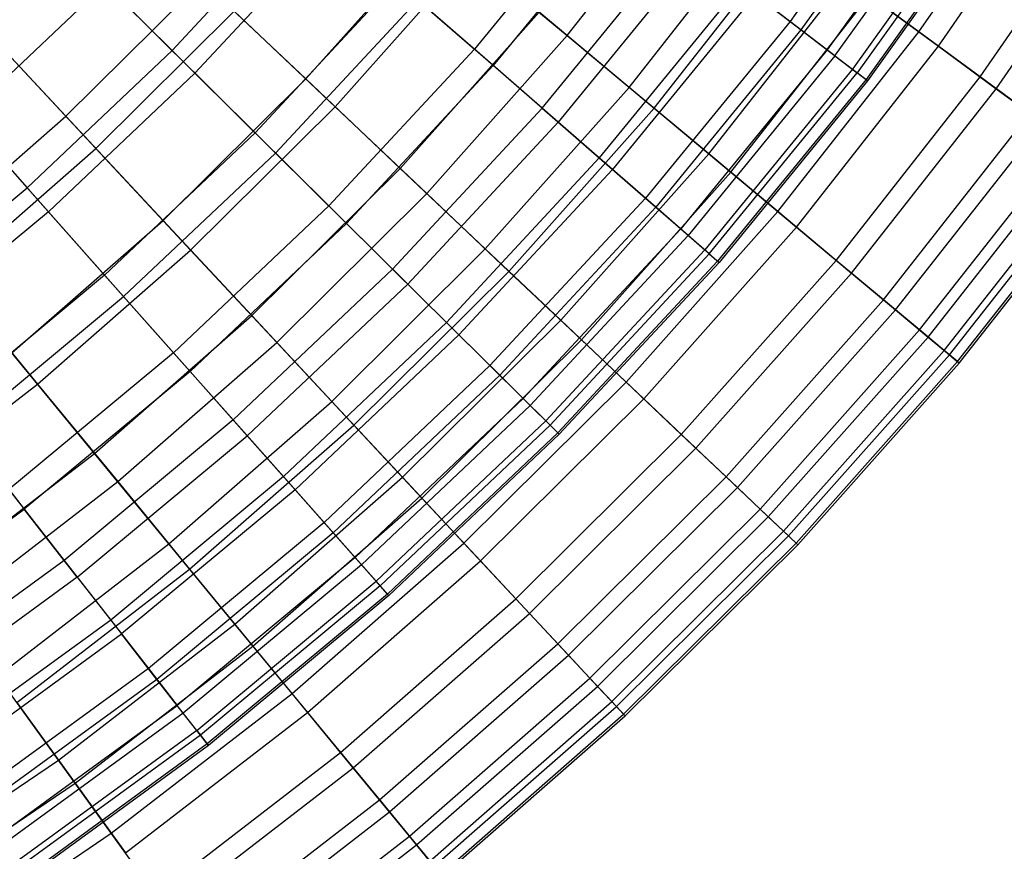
# Model space of a CAD drawing. Extents: x -8.3 to 8.8, y -6 to 6.
# Tile 35 of 177: x 3.4 to 4.9, y -4.6 to -3.3. Entities that reach past the tile are written whole.
import ezdxf

# ---------------------------------------------------------------- set-up
doc = ezdxf.new("R2010")
doc.units = 0
doc.header["$LTSCALE"] = 2.54
doc.layers.get('0').update_dxf_attribs({"linetype": 'CONTINUOUS'})

# ---------------------------------------------------------------- blocks, each defined once
blk = doc.blocks.new('DROPS_COLOR_A_STL')
at = {"color": 0}
for p, q in [((13.1393, -3.0362, 9.1213), (12.9354, -3.3213, 9.1213)), ((13.1393, -3.0362, 9.1213), (12.9354, -3.3213, 9.1213)), ((13.1568, -3.0479, 6.5603), (12.9521, -3.3341, 6.5603)), ((13.1568, -3.0479, 6.5603), (12.9521, -3.3341, 6.5603)), ((13.1989, -3.076, 8.7596), (12.9924, -3.3649, 8.7596)), ((13.1989, -3.076, 8.7596), (12.9924, -3.3649, 8.7596)), ((13.0044, -3.3741, 6.9232), (13.2115, -3.0844, 6.9232)), ((13.0044, -3.3741, 6.9232), (13.2115, -3.0844, 6.9232)), ((12.6587, -3.1097, 10.1697), (12.4511, -3.3639, 10.1697)), ((12.6587, -3.1097, 10.1697), (12.4511, -3.3639, 10.1697)), ((13.2397, -3.1032, 8.3941), (13.0313, -3.3946, 8.3941)), ((13.2397, -3.1032, 8.3941), (13.0313, -3.3946, 8.3941)), ((13.2472, -3.1083, 7.2894), (13.0385, -3.4002, 7.2894)), ((13.2472, -3.1083, 7.2894), (13.0385, -3.4002, 7.2894)), ((13.2613, -3.1177, 8.0263), (13.052, -3.4105, 8.0263)), ((13.2613, -3.1177, 8.0263), (13.052, -3.4105, 8.0263)), ((13.2639, -3.1194, 7.6576), (13.0544, -3.4123, 7.6576)), ((13.2639, -3.1194, 7.6576), (13.0544, -3.4123, 7.6576)), ((12.1959, -3.1415, 10.8245), (11.9872, -3.366, 10.8245)), ((12.1959, -3.1415, 10.8245), (11.9872, -3.366, 10.8245)), ((12.6892, -3.133, 5.5063), (12.48, -3.3891, 5.5063)), ((12.6892, -3.133, 5.5063), (12.48, -3.3891, 5.5063)), ((12.233, -3.1739, 4.846), (12.0222, -3.4007, 4.846)), ((12.233, -3.1739, 4.846), (12.0222, -3.4007, 4.846)), ((12.555, -3.4545, 9.8277), (12.7682, -3.1935, 9.8277)), ((12.555, -3.4545, 9.8277), (12.7682, -3.1935, 9.8277)), ((12.7942, -3.2134, 5.8505), (12.5797, -3.476, 5.8505)), ((12.7942, -3.2134, 5.8505), (12.5797, -3.476, 5.8505)), ((11.8457, -3.2258, 11.1348), (11.9872, -3.366, 10.8245)), ((11.8457, -3.2258, 11.1348), (11.9872, -3.366, 10.8245)), ((12.3312, -3.2595, 10.5024), (12.1147, -3.4924, 10.5024)), ((12.3312, -3.2595, 10.5024), (12.1147, -3.4924, 10.5024)), ((12.3312, -3.2595, 10.5024), (12.4511, -3.3639, 10.1697)), ((12.3312, -3.2595, 10.5024), (12.4511, -3.3639, 10.1697)), ((11.8843, -3.264, 4.5325), (11.6685, -3.4683, 4.5325)), ((11.8843, -3.264, 4.5325), (11.6685, -3.4683, 4.5325)), ((11.8843, -3.264, 4.5325), (12.0222, -3.4007, 4.846)), ((11.8843, -3.264, 4.5325), (12.0222, -3.4007, 4.846)), ((12.8606, -3.2641, 9.4778), (12.6427, -3.5309, 9.4778)), ((12.8606, -3.2641, 9.4778), (12.6427, -3.5309, 9.4778)), ((12.8606, -3.2641, 9.4778), (12.9354, -3.3213, 9.1213)), ((12.8606, -3.2641, 9.4778), (12.9354, -3.3213, 9.1213)), ((12.1459, -3.5233, 5.171), (12.3643, -3.2883, 5.171)), ((12.1459, -3.5233, 5.171), (12.3643, -3.2883, 5.171)), ((12.48, -3.3891, 5.5063), (12.3643, -3.2883, 5.171)), ((12.48, -3.3891, 5.5063), (12.3643, -3.2883, 5.171)), ((12.882, -3.2805, 6.2023), (12.663, -3.5486, 6.2023)), ((12.882, -3.2805, 6.2023), (12.663, -3.5486, 6.2023)), ((12.9521, -3.3341, 6.5603), (12.882, -3.2805, 6.2023)), ((12.9521, -3.3341, 6.5603), (12.882, -3.2805, 6.2023)), ((12.9354, -3.3213, 9.1213), (12.7137, -3.5928, 9.1213)), ((12.9354, -3.3213, 9.1213), (12.7137, -3.5928, 9.1213)), ((12.9354, -3.3213, 9.1213), (12.9924, -3.3649, 8.7596)), ((12.9354, -3.3213, 9.1213), (12.9924, -3.3649, 8.7596)), ((12.9521, -3.3341, 6.5603), (12.7296, -3.6066, 6.5603)), ((12.9521, -3.3341, 6.5603), (12.7296, -3.6066, 6.5603)), ((13.0044, -3.3741, 6.9232), (12.9521, -3.3341, 6.5603)), ((13.0044, -3.3741, 6.9232), (12.9521, -3.3341, 6.5603)), ((11.9872, -3.366, 10.8245), (11.7646, -3.5767, 10.8245)), ((11.9872, -3.366, 10.8245), (11.7646, -3.5767, 10.8245)), ((11.9872, -3.366, 10.8245), (12.1147, -3.4924, 10.5024)), ((11.9872, -3.366, 10.8245), (12.1147, -3.4924, 10.5024)), ((12.2276, -3.6043, 10.1697), (12.4511, -3.3639, 10.1697)), ((12.2276, -3.6043, 10.1697), (12.4511, -3.3639, 10.1697)), ((12.555, -3.4545, 9.8277), (12.4511, -3.3639, 10.1697)), ((12.555, -3.4545, 9.8277), (12.4511, -3.3639, 10.1697)), ((12.9924, -3.3649, 8.7596), (12.7677, -3.6399, 8.7596)), ((12.9924, -3.3649, 8.7596), (12.7677, -3.6399, 8.7596)), ((12.9924, -3.3649, 8.7596), (13.0313, -3.3946, 8.3941)), ((12.9924, -3.3649, 8.7596), (13.0313, -3.3946, 8.3941)), ((13.0044, -3.3741, 6.9232), (12.7791, -3.6499, 6.9232)), ((13.0044, -3.3741, 6.9232), (12.7791, -3.6499, 6.9232)), ((13.0044, -3.3741, 6.9232), (13.0385, -3.4002, 7.2894)), ((13.0044, -3.3741, 6.9232), (13.0385, -3.4002, 7.2894)), ((12.48, -3.3891, 5.5063), (12.2549, -3.6313, 5.5063)), ((12.48, -3.3891, 5.5063), (12.2549, -3.6313, 5.5063)), ((12.5797, -3.476, 5.8505), (12.48, -3.3891, 5.5063)), ((12.5797, -3.476, 5.8505), (12.48, -3.3891, 5.5063)), ((13.0313, -3.3946, 8.3941), (12.8047, -3.6721, 8.3941)), ((13.0313, -3.3946, 8.3941), (12.8047, -3.6721, 8.3941)), ((13.0313, -3.3946, 8.3941), (13.052, -3.4105, 8.0263)), ((13.0313, -3.3946, 8.3941), (13.052, -3.4105, 8.0263)), ((11.7973, -3.6135, 4.846), (12.0222, -3.4007, 4.846)), ((11.7973, -3.6135, 4.846), (12.0222, -3.4007, 4.846)), ((12.1459, -3.5233, 5.171), (12.0222, -3.4007, 4.846)), ((12.1459, -3.5233, 5.171), (12.0222, -3.4007, 4.846)), ((12.8115, -3.6781, 7.2894), (13.0385, -3.4002, 7.2894)), ((12.8115, -3.6781, 7.2894), (13.0385, -3.4002, 7.2894)), ((13.052, -3.4105, 8.0263), (12.8243, -3.6892, 8.0263)), ((13.052, -3.4105, 8.0263), (12.8243, -3.6892, 8.0263)), ((13.0544, -3.4123, 7.6576), (12.8266, -3.6912, 7.6576)), ((13.0544, -3.4123, 7.6576), (12.8266, -3.6912, 7.6576)), ((13.0544, -3.4123, 7.6576), (13.0385, -3.4002, 7.2894)), ((13.0544, -3.4123, 7.6576), (13.0385, -3.4002, 7.2894)), ((13.052, -3.4105, 8.0263), (13.0544, -3.4123, 7.6576)), ((13.052, -3.4105, 8.0263), (13.0544, -3.4123, 7.6576)), ((11.6324, -3.4276, 11.1348), (11.7646, -3.5767, 10.8245)), ((11.6324, -3.4276, 11.1348), (11.7646, -3.5767, 10.8245)), ((12.555, -3.4545, 9.8277), (12.3255, -3.7014, 9.8277)), ((12.555, -3.4545, 9.8277), (12.3255, -3.7014, 9.8277)), ((12.555, -3.4545, 9.8277), (12.6427, -3.5309, 9.4778)), ((12.555, -3.4545, 9.8277), (12.6427, -3.5309, 9.4778)), ((11.7973, -3.6135, 4.846), (11.6685, -3.4683, 4.5325)), ((11.7973, -3.6135, 4.846), (11.6685, -3.4683, 4.5325)), ((12.5797, -3.476, 5.8505), (12.3488, -3.7244, 5.8505)), ((12.5797, -3.476, 5.8505), (12.3488, -3.7244, 5.8505)), ((12.663, -3.5486, 6.2023), (12.5797, -3.476, 5.8505)), ((12.663, -3.5486, 6.2023), (12.5797, -3.476, 5.8505)), ((11.8837, -3.7109, 10.5024), (12.1147, -3.4924, 10.5024)), ((11.8837, -3.7109, 10.5024), (12.1147, -3.4924, 10.5024)), ((12.2276, -3.6043, 10.1697), (12.1147, -3.4924, 10.5024)), ((12.2276, -3.6043, 10.1697), (12.1147, -3.4924, 10.5024)), ((12.1459, -3.5233, 5.171), (11.9128, -3.7437, 5.171)), ((12.1459, -3.5233, 5.171), (11.9128, -3.7437, 5.171)), ((12.1459, -3.5233, 5.171), (12.2549, -3.6313, 5.5063)), ((12.1459, -3.5233, 5.171), (12.2549, -3.6313, 5.5063)), ((12.6427, -3.5309, 9.4778), (12.4081, -3.7832, 9.4778)), ((12.6427, -3.5309, 9.4778), (12.4081, -3.7832, 9.4778)), ((12.6427, -3.5309, 9.4778), (12.7137, -3.5928, 9.1213)), ((12.6427, -3.5309, 9.4778), (12.7137, -3.5928, 9.1213)), ((12.663, -3.5486, 6.2023), (12.4273, -3.8022, 6.2023)), ((12.663, -3.5486, 6.2023), (12.4273, -3.8022, 6.2023)), ((12.7296, -3.6066, 6.5603), (12.663, -3.5486, 6.2023)), ((12.7296, -3.6066, 6.5603), (12.663, -3.5486, 6.2023)), ((11.5289, -3.7726, 10.8245), (11.7646, -3.5767, 10.8245)), ((11.5289, -3.7726, 10.8245), (11.7646, -3.5767, 10.8245)), ((11.8837, -3.7109, 10.5024), (11.7646, -3.5767, 10.8245)), ((11.8837, -3.7109, 10.5024), (11.7646, -3.5767, 10.8245)), ((12.7137, -3.5928, 9.1213), (12.475, -3.8495, 9.1213)), ((12.7137, -3.5928, 9.1213), (12.475, -3.8495, 9.1213)), ((12.7137, -3.5928, 9.1213), (12.7677, -3.6399, 8.7596)), ((12.7137, -3.5928, 9.1213), (12.7677, -3.6399, 8.7596)), ((12.2276, -3.6043, 10.1697), (11.9892, -3.8298, 10.1697)), ((12.2276, -3.6043, 10.1697), (11.9892, -3.8298, 10.1697)), ((12.2276, -3.6043, 10.1697), (12.3255, -3.7014, 9.8277)), ((12.2276, -3.6043, 10.1697), (12.3255, -3.7014, 9.8277)), ((12.7296, -3.6066, 6.5603), (12.49, -3.8644, 6.5603)), ((12.7296, -3.6066, 6.5603), (12.49, -3.8644, 6.5603)), ((12.7791, -3.6499, 6.9232), (12.7296, -3.6066, 6.5603)), ((12.7791, -3.6499, 6.9232), (12.7296, -3.6066, 6.5603)), ((11.7973, -3.6135, 4.846), (11.5592, -3.8114, 4.846)), ((11.7973, -3.6135, 4.846), (11.5592, -3.8114, 4.846)), ((11.7973, -3.6135, 4.846), (11.9128, -3.7437, 5.171)), ((11.7973, -3.6135, 4.846), (11.9128, -3.7437, 5.171)), ((12.0147, -3.8586, 5.5063), (12.2549, -3.6313, 5.5063)), ((12.0147, -3.8586, 5.5063), (12.2549, -3.6313, 5.5063)), ((12.3488, -3.7244, 5.8505), (12.2549, -3.6313, 5.5063)), ((12.3488, -3.7244, 5.8505), (12.2549, -3.6313, 5.5063)), ((12.7677, -3.6399, 8.7596), (12.5259, -3.9, 8.7596)), ((12.7677, -3.6399, 8.7596), (12.5259, -3.9, 8.7596)), ((12.7677, -3.6399, 8.7596), (12.8047, -3.6721, 8.3941)), ((12.7677, -3.6399, 8.7596), (12.8047, -3.6721, 8.3941)), ((12.7791, -3.6499, 6.9232), (12.5367, -3.9107, 6.9232)), ((12.7791, -3.6499, 6.9232), (12.5367, -3.9107, 6.9232)), ((12.8115, -3.6781, 7.2894), (12.7791, -3.6499, 6.9232)), ((12.8115, -3.6781, 7.2894), (12.7791, -3.6499, 6.9232)), ((12.8047, -3.6721, 8.3941), (12.5607, -3.9345, 8.3941)), ((12.8047, -3.6721, 8.3941), (12.5607, -3.9345, 8.3941)), ((12.8115, -3.6781, 7.2894), (12.5672, -3.9409, 7.2894)), ((12.8115, -3.6781, 7.2894), (12.5672, -3.9409, 7.2894)), ((12.8047, -3.6721, 8.3941), (12.8243, -3.6892, 8.0263)), ((12.8047, -3.6721, 8.3941), (12.8243, -3.6892, 8.0263)), ((12.8115, -3.6781, 7.2894), (12.8266, -3.6912, 7.6576)), ((12.8115, -3.6781, 7.2894), (12.8266, -3.6912, 7.6576)), ((12.3255, -3.7014, 9.8277), (12.0807, -3.933, 9.8277)), ((12.3255, -3.7014, 9.8277), (12.0807, -3.933, 9.8277)), ((12.3255, -3.7014, 9.8277), (12.4081, -3.7832, 9.4778)), ((12.3255, -3.7014, 9.8277), (12.4081, -3.7832, 9.4778)), ((12.8243, -3.6892, 8.0263), (12.5792, -3.9528, 8.0263)), ((12.8243, -3.6892, 8.0263), (12.5792, -3.9528, 8.0263)), ((12.5814, -3.955, 7.6576), (12.8266, -3.6912, 7.6576)), ((12.5814, -3.955, 7.6576), (12.8266, -3.6912, 7.6576)), ((12.8243, -3.6892, 8.0263), (12.8266, -3.6912, 7.6576)), ((12.8243, -3.6892, 8.0263), (12.8266, -3.6912, 7.6576)), ((11.8837, -3.7109, 10.5024), (11.6392, -3.9142, 10.5024)), ((11.8837, -3.7109, 10.5024), (11.6392, -3.9142, 10.5024)), ((11.8837, -3.7109, 10.5024), (11.9892, -3.8298, 10.1697)), ((11.8837, -3.7109, 10.5024), (11.9892, -3.8298, 10.1697)), ((12.3488, -3.7244, 5.8505), (12.1025, -3.9575, 5.8505)), ((12.3488, -3.7244, 5.8505), (12.1025, -3.9575, 5.8505)), ((12.4273, -3.8022, 6.2023), (12.3488, -3.7244, 5.8505)), ((12.4273, -3.8022, 6.2023), (12.3488, -3.7244, 5.8505)), ((11.6661, -3.9488, 5.171), (11.9128, -3.7437, 5.171)), ((11.6661, -3.9488, 5.171), (11.9128, -3.7437, 5.171)), ((12.0147, -3.8586, 5.5063), (11.9128, -3.7437, 5.171)), ((12.0147, -3.8586, 5.5063), (11.9128, -3.7437, 5.171)), ((12.4081, -3.7832, 9.4778), (12.1579, -4.02, 9.4778)), ((12.4081, -3.7832, 9.4778), (12.1579, -4.02, 9.4778)), ((12.4081, -3.7832, 9.4778), (12.475, -3.8495, 9.1213)), ((12.4081, -3.7832, 9.4778), (12.475, -3.8495, 9.1213)), ((12.4273, -3.8022, 6.2023), (12.1758, -4.0401, 6.2023)), ((12.4273, -3.8022, 6.2023), (12.1758, -4.0401, 6.2023)), ((12.49, -3.8644, 6.5603), (12.4273, -3.8022, 6.2023)), ((12.49, -3.8644, 6.5603), (12.4273, -3.8022, 6.2023)), ((11.9892, -3.8298, 10.1697), (11.7369, -4.0397, 10.1697)), ((11.9892, -3.8298, 10.1697), (11.7369, -4.0397, 10.1697)), ((11.9892, -3.8298, 10.1697), (12.0807, -3.933, 9.8277)), ((11.9892, -3.8298, 10.1697), (12.0807, -3.933, 9.8277)), ((12.475, -3.8495, 9.1213), (12.2204, -4.0904, 9.1213)), ((12.475, -3.8495, 9.1213), (12.2204, -4.0904, 9.1213)), ((12.475, -3.8495, 9.1213), (12.5259, -3.9, 8.7596)), ((12.475, -3.8495, 9.1213), (12.5259, -3.9, 8.7596)), ((12.0147, -3.8586, 5.5063), (11.7604, -4.07, 5.5063)), ((12.0147, -3.8586, 5.5063), (11.7604, -4.07, 5.5063)), ((12.0147, -3.8586, 5.5063), (12.1025, -3.9575, 5.8505)), ((12.0147, -3.8586, 5.5063), (12.1025, -3.9575, 5.8505)), ((12.49, -3.8644, 6.5603), (12.2344, -4.1062, 6.5603)), ((12.49, -3.8644, 6.5603), (12.2344, -4.1062, 6.5603)), ((12.5367, -3.9107, 6.9232), (12.49, -3.8644, 6.5603)), ((12.5367, -3.9107, 6.9232), (12.49, -3.8644, 6.5603)), ((12.5259, -3.9, 8.7596), (12.268, -4.1441, 8.7596)), ((12.5259, -3.9, 8.7596), (12.268, -4.1441, 8.7596)), ((12.5367, -3.9107, 6.9232), (12.278, -4.1554, 6.9232)), ((12.5367, -3.9107, 6.9232), (12.278, -4.1554, 6.9232)), ((12.5259, -3.9, 8.7596), (12.5607, -3.9345, 8.3941)), ((12.5259, -3.9, 8.7596), (12.5607, -3.9345, 8.3941)), ((12.5672, -3.9409, 7.2894), (12.5367, -3.9107, 6.9232)), ((12.5672, -3.9409, 7.2894), (12.5367, -3.9107, 6.9232)), ((12.0807, -3.933, 9.8277), (11.8216, -4.1485, 9.8277)), ((12.0807, -3.933, 9.8277), (11.8216, -4.1485, 9.8277)), ((12.0807, -3.933, 9.8277), (12.1579, -4.02, 9.4778)), ((12.0807, -3.933, 9.8277), (12.1579, -4.02, 9.4778)), ((12.5607, -3.9345, 8.3941), (12.3005, -4.1807, 8.3941)), ((12.5607, -3.9345, 8.3941), (12.3005, -4.1807, 8.3941)), ((12.5672, -3.9409, 7.2894), (12.3065, -4.1875, 7.2894)), ((12.5672, -3.9409, 7.2894), (12.3065, -4.1875, 7.2894)), ((12.5607, -3.9345, 8.3941), (12.5792, -3.9528, 8.0263)), ((12.5607, -3.9345, 8.3941), (12.5792, -3.9528, 8.0263)), ((12.5814, -3.955, 7.6576), (12.5672, -3.9409, 7.2894)), ((12.5814, -3.955, 7.6576), (12.5672, -3.9409, 7.2894)), ((11.6661, -3.9488, 5.171), (11.7604, -4.07, 5.5063)), ((11.6661, -3.9488, 5.171), (11.7604, -4.07, 5.5063)), ((11.8417, -4.1743, 5.8505), (12.1025, -3.9575, 5.8505)), ((11.8417, -4.1743, 5.8505), (12.1025, -3.9575, 5.8505)), ((12.1758, -4.0401, 6.2023), (12.1025, -3.9575, 5.8505)), ((12.1758, -4.0401, 6.2023), (12.1025, -3.9575, 5.8505)), ((12.3178, -4.2002, 8.0263), (12.5792, -3.9528, 8.0263)), ((12.3178, -4.2002, 8.0263), (12.5792, -3.9528, 8.0263)), ((12.5814, -3.955, 7.6576), (12.3198, -4.2025, 7.6576)), ((12.5814, -3.955, 7.6576), (12.3198, -4.2025, 7.6576)), ((12.5814, -3.955, 7.6576), (12.5792, -3.9528, 8.0263)), ((12.5814, -3.955, 7.6576), (12.5792, -3.9528, 8.0263)), ((12.1579, -4.02, 9.4778), (11.893, -4.2402, 9.4778)), ((12.1579, -4.02, 9.4778), (11.893, -4.2402, 9.4778)), ((12.1579, -4.02, 9.4778), (12.2204, -4.0904, 9.1213)), ((12.1579, -4.02, 9.4778), (12.2204, -4.0904, 9.1213)), ((11.7369, -4.0397, 10.1697), (11.8216, -4.1485, 9.8277)), ((11.7369, -4.0397, 10.1697), (11.8216, -4.1485, 9.8277)), ((12.1758, -4.0401, 6.2023), (11.9096, -4.2615, 6.2023)), ((12.1758, -4.0401, 6.2023), (11.9096, -4.2615, 6.2023)), ((12.2344, -4.1062, 6.5603), (12.1758, -4.0401, 6.2023)), ((12.2344, -4.1062, 6.5603), (12.1758, -4.0401, 6.2023)), ((11.4932, -4.2646, 5.5063), (11.7604, -4.07, 5.5063)), ((11.4932, -4.2646, 5.5063), (11.7604, -4.07, 5.5063)), ((11.8417, -4.1743, 5.8505), (11.7604, -4.07, 5.5063)), ((11.8417, -4.1743, 5.8505), (11.7604, -4.07, 5.5063)), ((12.2204, -4.0904, 9.1213), (11.9509, -4.3145, 9.1213)), ((12.2204, -4.0904, 9.1213), (11.9509, -4.3145, 9.1213)), ((12.2204, -4.0904, 9.1213), (12.268, -4.1441, 8.7596)), ((12.2204, -4.0904, 9.1213), (12.268, -4.1441, 8.7596)), ((12.2344, -4.1062, 6.5603), (11.9638, -4.3312, 6.5603)), ((12.2344, -4.1062, 6.5603), (11.9638, -4.3312, 6.5603)), ((12.278, -4.1554, 6.9232), (12.2344, -4.1062, 6.5603)), ((12.278, -4.1554, 6.9232), (12.2344, -4.1062, 6.5603)), ((11.8216, -4.1485, 9.8277), (11.5491, -4.3469, 9.8277)), ((11.8216, -4.1485, 9.8277), (11.5491, -4.3469, 9.8277)), ((11.8216, -4.1485, 9.8277), (11.893, -4.2402, 9.4778)), ((11.8216, -4.1485, 9.8277), (11.893, -4.2402, 9.4778)), ((12.268, -4.1441, 8.7596), (11.9949, -4.3711, 8.7596)), ((12.268, -4.1441, 8.7596), (11.9949, -4.3711, 8.7596)), ((12.268, -4.1441, 8.7596), (12.3005, -4.1807, 8.3941)), ((12.268, -4.1441, 8.7596), (12.3005, -4.1807, 8.3941)), ((12.278, -4.1554, 6.9232), (12.0042, -4.383, 6.9232)), ((12.278, -4.1554, 6.9232), (12.0042, -4.383, 6.9232)), ((12.3065, -4.1875, 7.2894), (12.278, -4.1554, 6.9232)), ((12.3065, -4.1875, 7.2894), (12.278, -4.1554, 6.9232)), ((11.8417, -4.1743, 5.8505), (11.5676, -4.374, 5.8505)), ((11.8417, -4.1743, 5.8505), (11.5676, -4.374, 5.8505)), ((11.8417, -4.1743, 5.8505), (11.9096, -4.2615, 6.2023)), ((11.8417, -4.1743, 5.8505), (11.9096, -4.2615, 6.2023)), ((12.025, -4.4098, 8.3941), (12.3005, -4.1807, 8.3941)), ((12.025, -4.4098, 8.3941), (12.3005, -4.1807, 8.3941)), ((12.3178, -4.2002, 8.0263), (12.3005, -4.1807, 8.3941)), ((12.3178, -4.2002, 8.0263), (12.3005, -4.1807, 8.3941)), ((12.3065, -4.1875, 7.2894), (12.0306, -4.4169, 7.2894)), ((12.3065, -4.1875, 7.2894), (12.0306, -4.4169, 7.2894)), ((12.3178, -4.2002, 8.0263), (12.041, -4.4303, 8.0263)), ((12.3178, -4.2002, 8.0263), (12.041, -4.4303, 8.0263)), ((12.3198, -4.2025, 7.6576), (12.3065, -4.1875, 7.2894)), ((12.3198, -4.2025, 7.6576), (12.3065, -4.1875, 7.2894)), ((12.3178, -4.2002, 8.0263), (12.3198, -4.2025, 7.6576)), ((12.3178, -4.2002, 8.0263), (12.3198, -4.2025, 7.6576)), ((12.3198, -4.2025, 7.6576), (12.0429, -4.4327, 7.6576)), ((12.3198, -4.2025, 7.6576), (12.0429, -4.4327, 7.6576)), ((11.893, -4.2402, 9.4778), (11.6145, -4.443, 9.4778)), ((11.893, -4.2402, 9.4778), (11.6145, -4.443, 9.4778)), ((11.893, -4.2402, 9.4778), (11.9509, -4.3145, 9.1213)), ((11.893, -4.2402, 9.4778), (11.9509, -4.3145, 9.1213)), ((11.6297, -4.4653, 6.2023), (11.9096, -4.2615, 6.2023)), ((11.6297, -4.4653, 6.2023), (11.9096, -4.2615, 6.2023)), ((11.9638, -4.3312, 6.5603), (11.9096, -4.2615, 6.2023)), ((11.9638, -4.3312, 6.5603), (11.9096, -4.2615, 6.2023)), ((11.9509, -4.3145, 9.1213), (11.6675, -4.5209, 9.1213)), ((11.9509, -4.3145, 9.1213), (11.6675, -4.5209, 9.1213)), ((11.9509, -4.3145, 9.1213), (11.9949, -4.3711, 8.7596)), ((11.9509, -4.3145, 9.1213), (11.9949, -4.3711, 8.7596)), ((11.9638, -4.3312, 6.5603), (11.6794, -4.5383, 6.5603)), ((11.9638, -4.3312, 6.5603), (11.6794, -4.5383, 6.5603)), ((12.0042, -4.383, 6.9232), (11.9638, -4.3312, 6.5603)), ((12.0042, -4.383, 6.9232), (11.9638, -4.3312, 6.5603)), ((11.7079, -4.5802, 8.7596), (11.9949, -4.3711, 8.7596)), ((11.7079, -4.5802, 8.7596), (11.9949, -4.3711, 8.7596)), ((12.025, -4.4098, 8.3941), (11.9949, -4.3711, 8.7596)), ((12.025, -4.4098, 8.3941), (11.9949, -4.3711, 8.7596)), ((12.0042, -4.383, 6.9232), (11.7164, -4.5927, 6.9232)), ((12.0042, -4.383, 6.9232), (11.7164, -4.5927, 6.9232)), ((12.0306, -4.4169, 7.2894), (12.0042, -4.383, 6.9232)), ((12.0306, -4.4169, 7.2894), (12.0042, -4.383, 6.9232)), ((12.025, -4.4098, 8.3941), (11.7354, -4.6207, 8.3941)), ((12.025, -4.4098, 8.3941), (11.7354, -4.6207, 8.3941)), ((12.025, -4.4098, 8.3941), (12.041, -4.4303, 8.0263)), ((12.025, -4.4098, 8.3941), (12.041, -4.4303, 8.0263)), ((12.0306, -4.4169, 7.2894), (11.7405, -4.6282, 7.2894)), ((12.0306, -4.4169, 7.2894), (11.7405, -4.6282, 7.2894)), ((12.0429, -4.4327, 7.6576), (12.0306, -4.4169, 7.2894)), ((12.0429, -4.4327, 7.6576), (12.0306, -4.4169, 7.2894)), ((12.041, -4.4303, 8.0263), (11.7501, -4.6422, 8.0263)), ((12.041, -4.4303, 8.0263), (11.7501, -4.6422, 8.0263)), ((12.0429, -4.4327, 7.6576), (11.7518, -4.6447, 7.6576)), ((12.0429, -4.4327, 7.6576), (11.7518, -4.6447, 7.6576)), ((12.041, -4.4303, 8.0263), (12.0429, -4.4327, 7.6576)), ((12.041, -4.4303, 8.0263), (12.0429, -4.4327, 7.6576))]:
    blk.add_line(p, q, dxfattribs=at)
blk = doc.blocks.new('GROUP_1')
at = {"color": 0}
for p, q in [((13.048, 2.6611, 8.058), (13.2467, 2.9499, 8.058)), ((13.048, 2.6611, 8.058), (13.2467, 2.9499, 8.058)), ((13.078, 2.639, 4.0472), (13.278, 2.9297, 4.0472)), ((13.078, 2.639, 4.0472), (13.278, 2.9297, 4.0472)), ((12.5083, 2.6554, 3.0323), (12.7084, 2.9106, 3.0323)), ((12.5083, 2.6554, 3.0323), (12.7084, 2.9106, 3.0323)), ((13.142, 2.592, 7.705), (13.3448, 2.8868, 7.705)), ((13.142, 2.592, 7.705), (13.3448, 2.8868, 7.705)), ((13.1667, 2.5739, 4.4023), (13.3706, 2.8702, 4.4023)), ((13.1667, 2.5739, 4.4023), (13.3706, 2.8702, 4.4023)), ((12.6033, 2.576, 8.7389), (12.8082, 2.8373, 8.7389)), ((12.6033, 2.576, 8.7389), (12.8082, 2.8373, 8.7389)), ((12.107, 2.5889, 9.3777), (12.3121, 2.8193, 9.3777)), ((12.107, 2.5889, 9.3777), (12.3121, 2.8193, 9.3777)), ((12.6417, 2.544, 3.3609), (12.8484, 2.8077, 3.3609)), ((12.6417, 2.544, 3.3609), (12.8484, 2.8077, 3.3609)), ((12.152, 2.5463, 2.715), (12.3596, 2.7796, 2.715)), ((12.152, 2.5463, 2.715), (12.3596, 2.7796, 2.715)), ((12.3596, 2.7796, 2.715), (12.5083, 2.6554, 3.0323)), ((12.3596, 2.7796, 2.715), (12.5083, 2.6554, 3.0323)), ((11.739, 2.5316, 9.6783), (11.9483, 2.7392, 9.6783)), ((11.739, 2.5316, 9.6783), (11.9483, 2.7392, 9.6783)), ((12.107, 2.5889, 9.3777), (11.9483, 2.7392, 9.6783)), ((12.107, 2.5889, 9.3777), (11.9483, 2.7392, 9.6783)), ((12.7256, 2.4738, 8.403), (12.9366, 2.743, 8.403)), ((12.7256, 2.4738, 8.403), (12.9366, 2.743, 8.403)), ((13.048, 2.6611, 8.058), (12.9366, 2.743, 8.403)), ((13.048, 2.6611, 8.058), (12.9366, 2.743, 8.403)), ((11.739, 2.5316, 9.6783), (11.5774, 2.7048, 9.9648)), ((11.739, 2.5316, 9.6783), (11.5774, 2.7048, 9.9648)), ((12.7592, 2.4458, 3.6996), (12.9718, 2.7171, 3.6996)), ((12.7592, 2.4458, 3.6996), (12.9718, 2.7171, 3.6996)), ((12.9718, 2.7171, 3.6996), (13.078, 2.639, 4.0472)), ((12.9718, 2.7171, 3.6996), (13.078, 2.639, 4.0472)), ((11.7851, 2.4821, 2.4104), (11.9973, 2.6928, 2.4104)), ((11.7851, 2.4821, 2.4104), (11.9973, 2.6928, 2.4104)), ((11.9973, 2.6928, 2.4104), (12.152, 2.5463, 2.715)), ((11.9973, 2.6928, 2.4104), (12.152, 2.5463, 2.715)), ((12.252, 2.4516, 9.0642), (12.4653, 2.6913, 9.0642)), ((12.252, 2.4516, 9.0642), (12.4653, 2.6913, 9.0642)), ((12.6033, 2.576, 8.7389), (12.4653, 2.6913, 9.0642)), ((12.6033, 2.576, 8.7389), (12.4653, 2.6913, 9.0642)), ((12.8317, 2.3852, 8.058), (13.048, 2.6611, 8.058)), ((12.8317, 2.3852, 8.058), (13.048, 2.6611, 8.058)), ((13.142, 2.592, 7.705), (13.048, 2.6611, 8.058)), ((13.142, 2.592, 7.705), (13.048, 2.6611, 8.058)), ((11.6272, 2.6515, 2.1196), (11.7851, 2.4821, 2.4104)), ((11.6272, 2.6515, 2.1196), (11.7851, 2.4821, 2.4104)), ((12.2927, 2.413, 3.0323), (12.5083, 2.6554, 3.0323)), ((12.2927, 2.413, 3.0323), (12.5083, 2.6554, 3.0323)), ((12.5083, 2.6554, 3.0323), (12.6417, 2.544, 3.3609)), ((12.5083, 2.6554, 3.0323), (12.6417, 2.544, 3.3609)), ((12.8603, 2.3613, 4.0472), (13.078, 2.639, 4.0472)), ((12.8603, 2.3613, 4.0472), (13.078, 2.639, 4.0472)), ((13.078, 2.639, 4.0472), (13.1667, 2.5739, 4.4023)), ((13.078, 2.639, 4.0472), (13.1667, 2.5739, 4.4023)), ((11.8881, 2.3716, 9.3777), (12.107, 2.5889, 9.3777)), ((11.8881, 2.3716, 9.3777), (12.107, 2.5889, 9.3777)), ((12.252, 2.4516, 9.0642), (12.107, 2.5889, 9.3777)), ((12.252, 2.4516, 9.0642), (12.107, 2.5889, 9.3777)), ((12.9212, 2.3104, 7.705), (13.142, 2.592, 7.705)), ((12.9212, 2.3104, 7.705), (13.142, 2.592, 7.705)), ((13.2181, 2.5361, 7.3455), (13.142, 2.592, 7.705)), ((13.2181, 2.5361, 7.3455), (13.142, 2.592, 7.705)), ((12.3826, 2.3279, 8.7389), (12.6033, 2.576, 8.7389)), ((12.3826, 2.3279, 8.7389), (12.6033, 2.576, 8.7389)), ((12.7256, 2.4738, 8.403), (12.6033, 2.576, 8.7389)), ((12.7256, 2.4738, 8.403), (12.6033, 2.576, 8.7389)), ((12.9448, 2.2908, 4.4023), (13.1667, 2.5739, 4.4023)), ((12.9448, 2.2908, 4.4023), (13.1667, 2.5739, 4.4023)), ((13.1667, 2.5739, 4.4023), (13.2375, 2.5218, 4.7635)), ((13.1667, 2.5739, 4.4023), (13.2375, 2.5218, 4.7635)), ((11.9303, 2.3263, 2.715), (12.152, 2.5463, 2.715)), ((11.9303, 2.3263, 2.715), (12.152, 2.5463, 2.715)), ((12.152, 2.5463, 2.715), (12.2927, 2.413, 3.0323)), ((12.152, 2.5463, 2.715), (12.2927, 2.413, 3.0323)), ((12.4189, 2.2935, 3.3609), (12.6417, 2.544, 3.3609)), ((12.4189, 2.2935, 3.3609), (12.6417, 2.544, 3.3609)), ((12.6417, 2.544, 3.3609), (12.7592, 2.4458, 3.6996)), ((12.6417, 2.544, 3.3609), (12.7592, 2.4458, 3.6996)), ((11.5172, 2.3373, 9.6783), (11.739, 2.5316, 9.6783)), ((11.5172, 2.3373, 9.6783), (11.739, 2.5316, 9.6783)), ((11.8881, 2.3716, 9.3777), (11.739, 2.5316, 9.6783)), ((11.8881, 2.3716, 9.3777), (11.739, 2.5316, 9.6783)), ((12.9938, 2.2498, 7.3455), (13.2181, 2.5361, 7.3455)), ((12.9938, 2.2498, 7.3455), (13.2181, 2.5361, 7.3455)), ((13.0122, 2.2344, 4.7635), (13.2375, 2.5218, 4.7635)), ((13.0122, 2.2344, 4.7635), (13.2375, 2.5218, 4.7635)), ((13.0491, 2.2036, 6.9808), (13.2762, 2.4934, 6.9808)), ((13.0491, 2.2036, 6.9808), (13.2762, 2.4934, 6.9808)), ((11.5601, 2.2851, 2.4104), (11.7851, 2.4821, 2.4104)), ((11.5601, 2.2851, 2.4104), (11.7851, 2.4821, 2.4104)), ((11.7851, 2.4821, 2.4104), (11.9303, 2.3263, 2.715)), ((11.7851, 2.4821, 2.4104), (11.9303, 2.3263, 2.715)), ((13.0623, 2.1926, 5.1294), (13.2901, 2.4832, 5.1294)), ((13.0623, 2.1926, 5.1294), (13.2901, 2.4832, 5.1294)), ((12.4983, 2.2184, 8.403), (12.7256, 2.4738, 8.403)), ((12.4983, 2.2184, 8.403), (12.7256, 2.4738, 8.403)), ((12.8317, 2.3852, 8.058), (12.7256, 2.4738, 8.403)), ((12.8317, 2.3852, 8.058), (12.7256, 2.4738, 8.403)), ((13.087, 2.172, 6.6124), (13.316, 2.4641, 6.6124)), ((13.087, 2.172, 6.6124), (13.316, 2.4641, 6.6124)), ((12.0243, 2.2256, 9.0642), (12.252, 2.4516, 9.0642)), ((12.0243, 2.2256, 9.0642), (12.252, 2.4516, 9.0642)), ((12.3826, 2.3279, 8.7389), (12.252, 2.4516, 9.0642)), ((12.3826, 2.3279, 8.7389), (12.252, 2.4516, 9.0642)), ((13.0949, 2.1653, 5.4987), (13.3244, 2.458, 5.4987)), ((13.0949, 2.1653, 5.4987), (13.3244, 2.458, 5.4987)), ((13.1073, 2.155, 6.2416), (13.3374, 2.4485, 6.2416)), ((13.1073, 2.155, 6.2416), (13.3374, 2.4485, 6.2416)), ((12.5301, 2.1883, 3.6996), (12.7592, 2.4458, 3.6996)), ((12.5301, 2.1883, 3.6996), (12.7592, 2.4458, 3.6996)), ((12.7592, 2.4458, 3.6996), (12.8603, 2.3613, 4.0472)), ((12.7592, 2.4458, 3.6996), (12.8603, 2.3613, 4.0472)), ((13.11, 2.1528, 5.8699), (13.3401, 2.4464, 5.8699)), ((13.11, 2.1528, 5.8699), (13.3401, 2.4464, 5.8699)), ((12.0625, 2.1846, 3.0323), (12.2927, 2.413, 3.0323)), ((12.0625, 2.1846, 3.0323), (12.2927, 2.413, 3.0323)), ((12.2927, 2.413, 3.0323), (12.4189, 2.2935, 3.3609)), ((12.2927, 2.413, 3.0323), (12.4189, 2.2935, 3.3609)), ((12.5987, 2.1233, 8.058), (12.8317, 2.3852, 8.058)), ((12.5987, 2.1233, 8.058), (12.8317, 2.3852, 8.058)), ((12.9212, 2.3104, 7.705), (12.8317, 2.3852, 8.058)), ((12.9212, 2.3104, 7.705), (12.8317, 2.3852, 8.058)), ((11.6561, 2.1684, 9.3777), (11.8881, 2.3716, 9.3777)), ((11.6561, 2.1684, 9.3777), (11.8881, 2.3716, 9.3777)), ((12.0243, 2.2256, 9.0642), (11.8881, 2.3716, 9.3777)), ((12.0243, 2.2256, 9.0642), (11.8881, 2.3716, 9.3777)), ((12.6258, 2.0977, 4.0472), (12.8603, 2.3613, 4.0472)), ((12.6258, 2.0977, 4.0472), (12.8603, 2.3613, 4.0472)), ((12.8603, 2.3613, 4.0472), (12.9448, 2.2908, 4.4023)), ((12.8603, 2.3613, 4.0472), (12.9448, 2.2908, 4.4023)), ((12.1469, 2.094, 8.7389), (12.3826, 2.3279, 8.7389)), ((12.1469, 2.094, 8.7389), (12.3826, 2.3279, 8.7389)), ((12.4983, 2.2184, 8.403), (12.3826, 2.3279, 8.7389)), ((12.4983, 2.2184, 8.403), (12.3826, 2.3279, 8.7389)), ((11.6954, 2.1205, 2.715), (11.9303, 2.3263, 2.715)), ((11.6954, 2.1205, 2.715), (11.9303, 2.3263, 2.715)), ((11.9303, 2.3263, 2.715), (12.0625, 2.1846, 3.0323)), ((11.9303, 2.3263, 2.715), (12.0625, 2.1846, 3.0323)), ((12.6834, 2.0431, 7.705), (12.9212, 2.3104, 7.705)), ((12.6834, 2.0431, 7.705), (12.9212, 2.3104, 7.705)), ((12.9938, 2.2498, 7.3455), (12.9212, 2.3104, 7.705)), ((12.9938, 2.2498, 7.3455), (12.9212, 2.3104, 7.705)), ((11.5601, 2.2851, 2.4104), (11.6954, 2.1205, 2.715)), ((11.5601, 2.2851, 2.4104), (11.6954, 2.1205, 2.715)), ((12.181, 2.0575, 3.3609), (12.4189, 2.2935, 3.3609)), ((12.181, 2.0575, 3.3609), (12.4189, 2.2935, 3.3609)), ((12.4189, 2.2935, 3.3609), (12.5301, 2.1883, 3.6996)), ((12.4189, 2.2935, 3.3609), (12.5301, 2.1883, 3.6996)), ((12.7057, 2.022, 4.4023), (12.9448, 2.2908, 4.4023)), ((12.7057, 2.022, 4.4023), (12.9448, 2.2908, 4.4023)), ((12.9448, 2.2908, 4.4023), (13.0122, 2.2344, 4.7635)), ((12.9448, 2.2908, 4.4023), (13.0122, 2.2344, 4.7635)), ((12.752, 1.9781, 7.3455), (12.9938, 2.2498, 7.3455)), ((12.752, 1.9781, 7.3455), (12.9938, 2.2498, 7.3455)), ((13.0491, 2.2036, 6.9808), (12.9938, 2.2498, 7.3455)), ((13.0491, 2.2036, 6.9808), (12.9938, 2.2498, 7.3455)), ((11.7829, 2.0142, 9.0642), (12.0243, 2.2256, 9.0642)), ((11.7829, 2.0142, 9.0642), (12.0243, 2.2256, 9.0642)), ((12.1469, 2.094, 8.7389), (12.0243, 2.2256, 9.0642)), ((12.1469, 2.094, 8.7389), (12.0243, 2.2256, 9.0642)), ((12.7695, 1.9616, 4.7635), (13.0122, 2.2344, 4.7635)), ((12.7695, 1.9616, 4.7635), (13.0122, 2.2344, 4.7635)), ((13.0122, 2.2344, 4.7635), (13.0623, 2.1926, 5.1294)), ((13.0122, 2.2344, 4.7635), (13.0623, 2.1926, 5.1294)), ((12.2556, 1.9775, 8.403), (12.4983, 2.2184, 8.403)), ((12.2556, 1.9775, 8.403), (12.4983, 2.2184, 8.403)), ((12.5987, 2.1233, 8.058), (12.4983, 2.2184, 8.403)), ((12.5987, 2.1233, 8.058), (12.4983, 2.2184, 8.403)), ((12.8044, 1.9285, 6.9808), (13.0491, 2.2036, 6.9808)), ((12.8044, 1.9285, 6.9808), (13.0491, 2.2036, 6.9808)), ((12.8169, 1.9167, 5.1294), (13.0623, 2.1926, 5.1294)), ((12.8169, 1.9167, 5.1294), (13.0623, 2.1926, 5.1294)), ((13.087, 2.172, 6.6124), (13.0491, 2.2036, 6.9808)), ((13.087, 2.172, 6.6124), (13.0491, 2.2036, 6.9808)), ((13.0623, 2.1926, 5.1294), (13.0949, 2.1653, 5.4987)), ((13.0623, 2.1926, 5.1294), (13.0949, 2.1653, 5.4987)), ((11.8185, 1.9709, 3.0323), (12.0625, 2.1846, 3.0323)), ((11.8185, 1.9709, 3.0323), (12.0625, 2.1846, 3.0323)), ((12.0625, 2.1846, 3.0323), (12.181, 2.0575, 3.3609)), ((12.0625, 2.1846, 3.0323), (12.181, 2.0575, 3.3609)), ((12.2854, 1.9455, 3.6996), (12.5301, 2.1883, 3.6996)), ((12.2854, 1.9455, 3.6996), (12.5301, 2.1883, 3.6996)), ((12.5301, 2.1883, 3.6996), (12.6258, 2.0977, 4.0472)), ((12.5301, 2.1883, 3.6996), (12.6258, 2.0977, 4.0472)), ((11.7829, 2.0142, 9.0642), (11.6561, 2.1684, 9.3777)), ((11.7829, 2.0142, 9.0642), (11.6561, 2.1684, 9.3777)), ((12.8402, 1.8946, 6.6124), (13.087, 2.172, 6.6124)), ((12.8402, 1.8946, 6.6124), (13.087, 2.172, 6.6124)), ((12.8477, 1.8875, 5.4987), (13.0949, 2.1653, 5.4987)), ((12.8477, 1.8875, 5.4987), (13.0949, 2.1653, 5.4987)), ((13.1073, 2.155, 6.2416), (13.087, 2.172, 6.6124)), ((13.1073, 2.155, 6.2416), (13.087, 2.172, 6.6124)), ((13.0949, 2.1653, 5.4987), (13.11, 2.1528, 5.8699)), ((13.0949, 2.1653, 5.4987), (13.11, 2.1528, 5.8699)), ((12.8594, 1.8764, 6.2416), (13.1073, 2.155, 6.2416)), ((12.8594, 1.8764, 6.2416), (13.1073, 2.155, 6.2416)), ((12.862, 1.874, 5.8699), (13.11, 2.1528, 5.8699)), ((12.862, 1.874, 5.8699), (13.11, 2.1528, 5.8699)), ((13.11, 2.1528, 5.8699), (13.1073, 2.155, 6.2416)), ((13.11, 2.1528, 5.8699), (13.1073, 2.155, 6.2416)), ((11.4482, 1.9298, 2.715), (11.6954, 2.1205, 2.715)), ((11.4482, 1.9298, 2.715), (11.6954, 2.1205, 2.715)), ((11.6954, 2.1205, 2.715), (11.8185, 1.9709, 3.0323)), ((11.6954, 2.1205, 2.715), (11.8185, 1.9709, 3.0323)), ((12.3499, 1.8764, 8.058), (12.5987, 2.1233, 8.058)), ((12.3499, 1.8764, 8.058), (12.5987, 2.1233, 8.058)), ((12.6834, 2.0431, 7.705), (12.5987, 2.1233, 8.058)), ((12.6834, 2.0431, 7.705), (12.5987, 2.1233, 8.058)), ((11.8971, 1.8753, 8.7389), (12.1469, 2.094, 8.7389)), ((11.8971, 1.8753, 8.7389), (12.1469, 2.094, 8.7389)), ((12.2556, 1.9775, 8.403), (12.1469, 2.094, 8.7389)), ((12.2556, 1.9775, 8.403), (12.1469, 2.094, 8.7389)), ((12.3753, 1.8491, 4.0472), (12.6258, 2.0977, 4.0472)), ((12.3753, 1.8491, 4.0472), (12.6258, 2.0977, 4.0472)), ((12.6258, 2.0977, 4.0472), (12.7057, 2.022, 4.4023)), ((12.6258, 2.0977, 4.0472), (12.7057, 2.022, 4.4023)), ((11.9289, 1.8366, 3.3609), (12.181, 2.0575, 3.3609)), ((11.9289, 1.8366, 3.3609), (12.181, 2.0575, 3.3609)), ((12.181, 2.0575, 3.3609), (12.2854, 1.9455, 3.6996)), ((12.181, 2.0575, 3.3609), (12.2854, 1.9455, 3.6996)), ((12.4294, 1.7911, 7.705), (12.6834, 2.0431, 7.705)), ((12.4294, 1.7911, 7.705), (12.6834, 2.0431, 7.705)), ((12.752, 1.9781, 7.3455), (12.6834, 2.0431, 7.705)), ((12.752, 1.9781, 7.3455), (12.6834, 2.0431, 7.705)), ((11.5288, 1.8182, 9.0642), (11.7829, 2.0142, 9.0642)), ((11.5288, 1.8182, 9.0642), (11.7829, 2.0142, 9.0642)), ((11.8971, 1.8753, 8.7389), (11.7829, 2.0142, 9.0642)), ((11.8971, 1.8753, 8.7389), (11.7829, 2.0142, 9.0642)), ((12.4503, 1.7686, 4.4023), (12.7057, 2.022, 4.4023)), ((12.4503, 1.7686, 4.4023), (12.7057, 2.022, 4.4023)), ((12.7057, 2.022, 4.4023), (12.7695, 1.9616, 4.7635)), ((12.7057, 2.022, 4.4023), (12.7695, 1.9616, 4.7635)), ((11.5617, 1.7727, 3.0323), (11.8185, 1.9709, 3.0323)), ((11.5617, 1.7727, 3.0323), (11.8185, 1.9709, 3.0323)), ((11.8185, 1.9709, 3.0323), (11.9289, 1.8366, 3.3609)), ((11.8185, 1.9709, 3.0323), (11.9289, 1.8366, 3.3609)), ((11.9983, 1.7522, 8.403), (12.2556, 1.9775, 8.403)), ((11.9983, 1.7522, 8.403), (12.2556, 1.9775, 8.403)), ((12.3499, 1.8764, 8.058), (12.2556, 1.9775, 8.403)), ((12.3499, 1.8764, 8.058), (12.2556, 1.9775, 8.403)), ((12.4939, 1.7219, 7.3455), (12.752, 1.9781, 7.3455)), ((12.4939, 1.7219, 7.3455), (12.752, 1.9781, 7.3455)), ((12.8044, 1.9285, 6.9808), (12.752, 1.9781, 7.3455)), ((12.8044, 1.9285, 6.9808), (12.752, 1.9781, 7.3455)), ((12.5102, 1.7044, 4.7635), (12.7695, 1.9616, 4.7635)), ((12.5102, 1.7044, 4.7635), (12.7695, 1.9616, 4.7635)), ((12.7695, 1.9616, 4.7635), (12.8169, 1.9167, 5.1294)), ((12.7695, 1.9616, 4.7635), (12.8169, 1.9167, 5.1294)), ((12.0261, 1.7184, 3.6996), (12.2854, 1.9455, 3.6996)), ((12.0261, 1.7184, 3.6996), (12.2854, 1.9455, 3.6996)), ((12.2854, 1.9455, 3.6996), (12.3753, 1.8491, 4.0472)), ((12.2854, 1.9455, 3.6996), (12.3753, 1.8491, 4.0472)), ((12.543, 1.6692, 6.9808), (12.8044, 1.9285, 6.9808)), ((12.543, 1.6692, 6.9808), (12.8044, 1.9285, 6.9808)), ((12.8402, 1.8946, 6.6124), (12.8044, 1.9285, 6.9808)), ((12.8402, 1.8946, 6.6124), (12.8044, 1.9285, 6.9808)), ((12.5548, 1.6566, 5.1294), (12.8169, 1.9167, 5.1294)), ((12.5548, 1.6566, 5.1294), (12.8169, 1.9167, 5.1294)), ((12.8169, 1.9167, 5.1294), (12.8477, 1.8875, 5.4987)), ((12.8169, 1.9167, 5.1294), (12.8477, 1.8875, 5.4987)), ((12.5767, 1.6331, 6.6124), (12.8402, 1.8946, 6.6124)), ((12.5767, 1.6331, 6.6124), (12.8402, 1.8946, 6.6124)), ((12.8594, 1.8764, 6.2416), (12.8402, 1.8946, 6.6124)), ((12.8594, 1.8764, 6.2416), (12.8402, 1.8946, 6.6124)), ((11.6342, 1.6724, 8.7389), (11.8971, 1.8753, 8.7389)), ((11.6342, 1.6724, 8.7389), (11.8971, 1.8753, 8.7389)), ((11.9983, 1.7522, 8.403), (11.8971, 1.8753, 8.7389)), ((11.9983, 1.7522, 8.403), (11.8971, 1.8753, 8.7389)), ((12.0862, 1.6454, 8.058), (12.3499, 1.8764, 8.058)), ((12.0862, 1.6454, 8.058), (12.3499, 1.8764, 8.058)), ((12.4294, 1.7911, 7.705), (12.3499, 1.8764, 8.058)), ((12.4294, 1.7911, 7.705), (12.3499, 1.8764, 8.058)), ((12.5838, 1.6255, 5.4987), (12.8477, 1.8875, 5.4987)), ((12.5838, 1.6255, 5.4987), (12.8477, 1.8875, 5.4987)), ((12.5948, 1.6137, 6.2416), (12.8594, 1.8764, 6.2416)), ((12.5948, 1.6137, 6.2416), (12.8594, 1.8764, 6.2416)), ((12.5971, 1.6112, 5.8699), (12.862, 1.874, 5.8699)), ((12.5971, 1.6112, 5.8699), (12.862, 1.874, 5.8699)), ((12.8477, 1.8875, 5.4987), (12.862, 1.874, 5.8699)), ((12.8477, 1.8875, 5.4987), (12.862, 1.874, 5.8699)), ((12.862, 1.874, 5.8699), (12.8594, 1.8764, 6.2416)), ((12.862, 1.874, 5.8699), (12.8594, 1.8764, 6.2416)), ((12.1098, 1.6166, 4.0472), (12.3753, 1.8491, 4.0472)), ((12.1098, 1.6166, 4.0472), (12.3753, 1.8491, 4.0472)), ((12.3753, 1.8491, 4.0472), (12.4503, 1.7686, 4.4023)), ((12.3753, 1.8491, 4.0472), (12.4503, 1.7686, 4.4023)), ((11.6635, 1.6319, 3.3609), (11.9289, 1.8366, 3.3609)), ((11.6635, 1.6319, 3.3609), (11.9289, 1.8366, 3.3609)), ((11.9289, 1.8366, 3.3609), (12.0261, 1.7184, 3.6996)), ((11.9289, 1.8366, 3.3609), (12.0261, 1.7184, 3.6996)), ((12.1602, 1.5553, 7.705), (12.4294, 1.7911, 7.705)), ((12.1602, 1.5553, 7.705), (12.4294, 1.7911, 7.705)), ((12.4939, 1.7219, 7.3455), (12.4294, 1.7911, 7.705)), ((12.4939, 1.7219, 7.3455), (12.4294, 1.7911, 7.705)), ((12.1797, 1.5316, 4.4023), (12.4503, 1.7686, 4.4023)), ((12.1797, 1.5316, 4.4023), (12.4503, 1.7686, 4.4023)), ((12.4503, 1.7686, 4.4023), (12.5102, 1.7044, 4.7635)), ((12.4503, 1.7686, 4.4023), (12.5102, 1.7044, 4.7635)), ((11.7276, 1.5433, 8.403), (11.9983, 1.7522, 8.403)), ((11.7276, 1.5433, 8.403), (11.9983, 1.7522, 8.403)), ((12.0862, 1.6454, 8.058), (11.9983, 1.7522, 8.403)), ((12.0862, 1.6454, 8.058), (11.9983, 1.7522, 8.403)), ((11.7532, 1.5079, 3.6996), (12.0261, 1.7184, 3.6996)), ((11.7532, 1.5079, 3.6996), (12.0261, 1.7184, 3.6996)), ((12.0261, 1.7184, 3.6996), (12.1098, 1.6166, 4.0472)), ((12.0261, 1.7184, 3.6996), (12.1098, 1.6166, 4.0472)), ((12.2203, 1.4823, 7.3455), (12.4939, 1.7219, 7.3455)), ((12.2203, 1.4823, 7.3455), (12.4939, 1.7219, 7.3455)), ((12.543, 1.6692, 6.9808), (12.4939, 1.7219, 7.3455)), ((12.543, 1.6692, 6.9808), (12.4939, 1.7219, 7.3455)), ((12.2355, 1.4638, 4.7635), (12.5102, 1.7044, 4.7635)), ((12.2355, 1.4638, 4.7635), (12.5102, 1.7044, 4.7635)), ((12.5102, 1.7044, 4.7635), (12.5548, 1.6566, 5.1294)), ((12.5102, 1.7044, 4.7635), (12.5548, 1.6566, 5.1294)), ((11.7276, 1.5433, 8.403), (11.6342, 1.6724, 8.7389)), ((11.7276, 1.5433, 8.403), (11.6342, 1.6724, 8.7389)), ((12.2661, 1.4266, 6.9808), (12.543, 1.6692, 6.9808)), ((12.2661, 1.4266, 6.9808), (12.543, 1.6692, 6.9808)), ((12.5767, 1.6331, 6.6124), (12.543, 1.6692, 6.9808)), ((12.5767, 1.6331, 6.6124), (12.543, 1.6692, 6.9808)), ((12.277, 1.4133, 5.1294), (12.5548, 1.6566, 5.1294)), ((12.277, 1.4133, 5.1294), (12.5548, 1.6566, 5.1294)), ((12.5548, 1.6566, 5.1294), (12.5838, 1.6255, 5.4987)), ((12.5548, 1.6566, 5.1294), (12.5838, 1.6255, 5.4987)), ((11.6635, 1.6319, 3.3609), (11.7532, 1.5079, 3.6996)), ((11.6635, 1.6319, 3.3609), (11.7532, 1.5079, 3.6996)), ((11.8086, 1.4313, 8.058), (12.0862, 1.6454, 8.058)), ((11.8086, 1.4313, 8.058), (12.0862, 1.6454, 8.058)), ((12.1602, 1.5553, 7.705), (12.0862, 1.6454, 8.058)), ((12.1602, 1.5553, 7.705), (12.0862, 1.6454, 8.058)), ((12.2974, 1.3885, 6.6124), (12.5767, 1.6331, 6.6124)), ((12.2974, 1.3885, 6.6124), (12.5767, 1.6331, 6.6124)), ((12.5948, 1.6137, 6.2416), (12.5767, 1.6331, 6.6124)), ((12.5948, 1.6137, 6.2416), (12.5767, 1.6331, 6.6124)), ((12.304, 1.3805, 5.4987), (12.5838, 1.6255, 5.4987)), ((12.304, 1.3805, 5.4987), (12.5838, 1.6255, 5.4987)), ((12.5838, 1.6255, 5.4987), (12.5971, 1.6112, 5.8699)), ((12.5838, 1.6255, 5.4987), (12.5971, 1.6112, 5.8699)), ((11.8304, 1.401, 4.0472), (12.1098, 1.6166, 4.0472)), ((11.8304, 1.401, 4.0472), (12.1098, 1.6166, 4.0472)), ((12.1098, 1.6166, 4.0472), (12.1797, 1.5316, 4.4023)), ((12.1098, 1.6166, 4.0472), (12.1797, 1.5316, 4.4023)), ((12.3142, 1.368, 6.2416), (12.5948, 1.6137, 6.2416)), ((12.3142, 1.368, 6.2416), (12.5948, 1.6137, 6.2416)), ((12.3164, 1.3654, 5.8699), (12.5971, 1.6112, 5.8699)), ((12.3164, 1.3654, 5.8699), (12.5971, 1.6112, 5.8699)), ((12.5971, 1.6112, 5.8699), (12.5948, 1.6137, 6.2416)), ((12.5971, 1.6112, 5.8699), (12.5948, 1.6137, 6.2416)), ((11.4444, 1.3517, 8.403), (11.7276, 1.5433, 8.403)), ((11.4444, 1.3517, 8.403), (11.7276, 1.5433, 8.403)), ((11.8086, 1.4313, 8.058), (11.7276, 1.5433, 8.403)), ((11.8086, 1.4313, 8.058), (11.7276, 1.5433, 8.403)), ((11.8769, 1.3368, 7.705), (12.1602, 1.5553, 7.705)), ((11.8769, 1.3368, 7.705), (12.1602, 1.5553, 7.705)), ((12.2203, 1.4823, 7.3455), (12.1602, 1.5553, 7.705)), ((12.2203, 1.4823, 7.3455), (12.1602, 1.5553, 7.705)), ((11.8949, 1.3119, 4.4023), (12.1797, 1.5316, 4.4023)), ((11.8949, 1.3119, 4.4023), (12.1797, 1.5316, 4.4023)), ((12.1797, 1.5316, 4.4023), (12.2355, 1.4638, 4.7635)), ((12.1797, 1.5316, 4.4023), (12.2355, 1.4638, 4.7635)), ((11.4677, 1.3147, 3.6996), (11.7532, 1.5079, 3.6996)), ((11.4677, 1.3147, 3.6996), (11.7532, 1.5079, 3.6996)), ((11.7532, 1.5079, 3.6996), (11.8304, 1.401, 4.0472)), ((11.7532, 1.5079, 3.6996), (11.8304, 1.401, 4.0472)), ((11.9323, 1.2601, 7.3455), (12.2203, 1.4823, 7.3455)), ((11.9323, 1.2601, 7.3455), (12.2203, 1.4823, 7.3455)), ((12.2661, 1.4266, 6.9808), (12.2203, 1.4823, 7.3455)), ((12.2661, 1.4266, 6.9808), (12.2203, 1.4823, 7.3455)), ((11.9464, 1.2407, 4.7635), (12.2355, 1.4638, 4.7635)), ((11.9464, 1.2407, 4.7635), (12.2355, 1.4638, 4.7635)), ((12.2355, 1.4638, 4.7635), (12.277, 1.4133, 5.1294)), ((12.2355, 1.4638, 4.7635), (12.277, 1.4133, 5.1294)), ((11.5183, 1.2348, 8.058), (11.8086, 1.4313, 8.058)), ((11.5183, 1.2348, 8.058), (11.8086, 1.4313, 8.058)), ((11.8769, 1.3368, 7.705), (11.8086, 1.4313, 8.058)), ((11.8769, 1.3368, 7.705), (11.8086, 1.4313, 8.058)), ((11.9746, 1.2017, 6.9808), (12.2661, 1.4266, 6.9808)), ((11.9746, 1.2017, 6.9808), (12.2661, 1.4266, 6.9808)), ((12.2974, 1.3885, 6.6124), (12.2661, 1.4266, 6.9808)), ((12.2974, 1.3885, 6.6124), (12.2661, 1.4266, 6.9808)), ((11.9846, 1.1878, 5.1294), (12.277, 1.4133, 5.1294)), ((11.9846, 1.1878, 5.1294), (12.277, 1.4133, 5.1294)), ((12.277, 1.4133, 5.1294), (12.304, 1.3805, 5.4987)), ((12.277, 1.4133, 5.1294), (12.304, 1.3805, 5.4987))]:
    blk.add_line(p, q, dxfattribs=at)
blk.add_blockref('DROPS_COLOR_A_STL', (-0.0852, 5.9985, -1.8001), dxfattribs=at)

msp = doc.modelspace()

# ---------------------------------------------------------------- block references
at = {"color": 0}
msp.add_blockref('GROUP_1', (-8.3148, -5.9985, 1.8001), dxfattribs=at)

doc.saveas('drawing.dxf')
